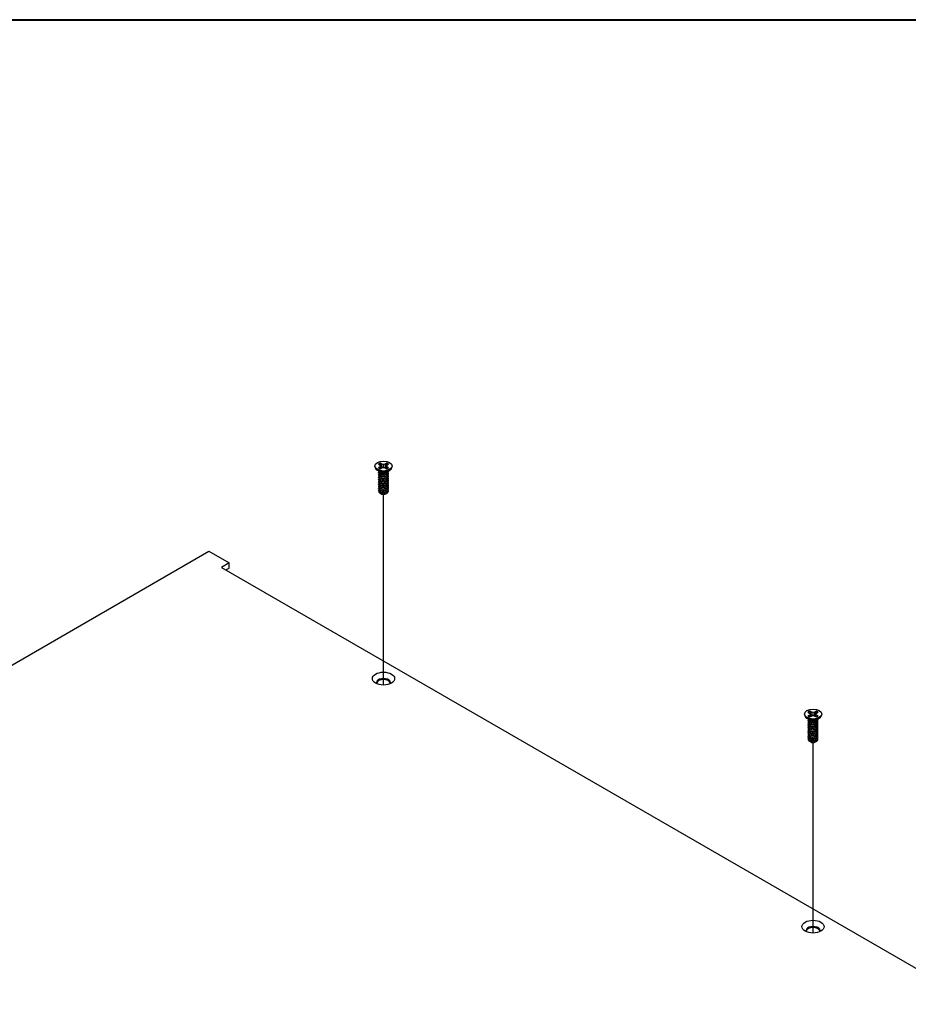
# Model space of a CAD drawing. Header units: millimetres. Extents: x 56 to 1798, y 64 to 1375.
# Tile 76 of 81: x 1345 to 1518, y 1183 to 1375. Entities that reach past the tile are written whole.
import ezdxf

# ---------------------------------------------------------------- set-up
doc = ezdxf.new("R2010")
doc.units = ezdxf.units.MM
doc.header["$LTSCALE"] = 6.666667
for name, color, linetype, lineweight in [('Border (ANSI)', 7, 'Continuous', 40), ('Tweak Trail (ANSI)', 7, 'Continuous', 25), ('Visible (ANSI)', 7, 'Continuous', 25)]:
    doc.layers.add(name, color=color, linetype=linetype, lineweight=lineweight)

# ---------------------------------------------------------------- blocks, each defined once
blk = doc.blocks.new('Borders Default Border')
at = {"layer": 'Border (ANSI)', "flags": 128}
blk.add_lwpolyline([(9.652, 9.652), (9.652, 206.248), (269.748, 206.248), (269.748, 9.652), (9.652, 9.652)], dxfattribs=at)

msp = doc.modelspace()

# ---------------------------------------------------------------- linework, layer by layer
at = {"layer": 'Tweak Trail (ANSI)'}
for p, q in [((1415.6191, 1245.1776), (1415.6191, 1282.3581)), ((1499.4349, 1196.7866), (1499.4349, 1233.9671))]:
    msp.add_line(p, q, dxfattribs=at)
at = {"layer": 'Visible (ANSI)'}
for p, q in [((1413.9255, 1287.907), (1413.9255, 1287.8116)), ((1414.8708, 1286.7752), (1414.2831, 1287.2106)), ((1414.6205, 1288.288), (1414.9504, 1288.0975)), ((1414.9504, 1287.7165), (1414.6205, 1287.5261)), ((1414.9504, 1288.0975), (1415.0871, 1287.907)), ((1415.0871, 1287.907), (1414.9504, 1287.7165)), ((1414.9831, 1287.3446), (1414.9504, 1287.7165)), ((1415.2889, 1288.2929), (1414.959, 1288.4834)), ((1414.959, 1287.3307), (1415.2889, 1287.5211)), ((1415.1417, 1287.4361), (1415.0871, 1287.907)), ((1415.2577, 1287.7517), (1415.2889, 1288.2929)), ((1415.6188, 1288.214), (1415.2889, 1288.2929)), ((1415.2889, 1287.5211), (1415.6188, 1287.6)), ((1415.9487, 1288.2929), (1415.6188, 1288.214)), ((1415.6188, 1287.6), (1415.6188, 1288.214)), ((1415.6188, 1287.6), (1415.9487, 1287.5211)), ((1416.2786, 1288.4834), (1415.9487, 1288.2929)), ((1415.9799, 1287.7517), (1415.9487, 1288.2929)), ((1415.9487, 1287.5211), (1416.2786, 1287.3307)), ((1416.0959, 1287.4361), (1416.1505, 1287.907)), ((1416.1505, 1287.907), (1416.2872, 1288.0975)), ((1416.2872, 1287.7165), (1416.1505, 1287.907)), ((1416.2545, 1287.3446), (1416.2872, 1287.7165)), ((1416.2872, 1288.0975), (1416.6171, 1288.288)), ((1416.6171, 1287.5261), (1416.2872, 1287.7165)), ((1416.3668, 1286.7752), (1416.9545, 1287.2106)), ((1417.3121, 1287.907), (1417.3121, 1287.8116)), ((1414.6705, 1286.6535), (1414.6705, 1286.6967)), ((1414.6705, 1286.3079), (1414.6705, 1286.3511)), ((1414.6705, 1285.9622), (1414.6705, 1286.0054)), ((1414.6705, 1285.6166), (1414.6705, 1285.6598)), ((1414.6705, 1285.2709), (1414.6705, 1285.3141)), ((1415.0821, 1286.5163), (1414.9483, 1286.5935)), ((1416.2036, 1286.5441), (1416.2893, 1286.5935)), ((1416.5671, 1286.8263), (1416.5671, 1286.8696)), ((1416.5671, 1286.4807), (1416.5671, 1286.5239)), ((1416.5671, 1286.135), (1416.5671, 1286.1783)), ((1416.5671, 1285.7894), (1416.5671, 1285.8326)), ((1416.5671, 1285.4437), (1416.5671, 1285.487)), ((1414.6705, 1284.9253), (1414.6705, 1284.9685)), ((1414.6705, 1284.5796), (1414.6705, 1284.6228)), ((1414.6705, 1284.234), (1414.6705, 1284.2772)), ((1414.6705, 1283.8883), (1414.6705, 1283.9315)), ((1414.6705, 1283.5427), (1414.6705, 1283.5859)), ((1416.5671, 1285.0981), (1416.5671, 1285.1413)), ((1416.5671, 1284.7524), (1416.5671, 1284.7956)), ((1416.5671, 1284.4068), (1416.5671, 1284.45)), ((1416.5671, 1284.0611), (1416.5671, 1284.1043)), ((1416.5671, 1283.7155), (1416.5671, 1283.7587)), ((1416.5671, 1283.3698), (1416.5671, 1283.413)), ((1414.6705, 1283.197), (1414.6705, 1283.2402)), ((1415.1162, 1282.4974), (1414.9723, 1282.5805)), ((1415.1728, 1282.4647), (1415.1508, 1282.4774)), ((1416.0648, 1282.4647), (1416.1208, 1282.4971)), ((1416.5671, 1283.0242), (1416.5671, 1283.0674)), ((1186.4606, 1158.6511), (1381.5238, 1271.2709)), ((1381.5238, 1271.2709), (1385.4751, 1268.9896)), ((1385.4751, 1268.9896), (1383.9784, 1268.1254)), ((1383.9784, 1268.1254), (1704.6454, 1082.9883)), ((1384.8285, 1267.6346), (1385.4751, 1268.0079)), ((1385.4751, 1268.0079), (1385.4751, 1268.9896)), ((1497.7412, 1239.516), (1497.7412, 1239.4205)), ((1498.4363, 1239.8969), (1498.7662, 1239.7065)), ((1498.7662, 1239.3255), (1498.4363, 1239.135)), ((1498.7662, 1239.7065), (1498.9028, 1239.516)), ((1498.9028, 1239.516), (1498.7662, 1239.3255)), ((1498.7988, 1238.9535), (1498.7662, 1239.3255)), ((1499.1046, 1239.9019), (1498.7747, 1240.0923)), ((1498.7747, 1238.9396), (1499.1046, 1239.1301)), ((1498.9574, 1239.0451), (1498.9028, 1239.516)), ((1499.0734, 1239.3606), (1499.1046, 1239.9019)), ((1499.4345, 1239.823), (1499.1046, 1239.9019)), ((1499.1046, 1239.1301), (1499.4345, 1239.209)), ((1499.7644, 1239.9019), (1499.4345, 1239.823)), ((1499.4345, 1239.209), (1499.4345, 1239.823)), ((1499.4345, 1239.209), (1499.7644, 1239.1301)), ((1500.0943, 1240.0923), (1499.7644, 1239.9019)), ((1499.7956, 1239.3606), (1499.7644, 1239.9019)), ((1499.7644, 1239.1301), (1500.0943, 1238.9396)), ((1499.9116, 1239.0451), (1499.9662, 1239.516)), ((1499.9662, 1239.516), (1500.1029, 1239.7065)), ((1500.1029, 1239.3255), (1499.9662, 1239.516)), ((1500.0702, 1238.9535), (1500.1029, 1239.3255)), ((1500.1029, 1239.7065), (1500.4328, 1239.8969)), ((1500.4328, 1239.135), (1500.1029, 1239.3255)), ((1501.1279, 1239.516), (1501.1279, 1239.4205)), ((1498.6866, 1238.3842), (1498.0989, 1238.8196)), ((1498.4863, 1238.2625), (1498.4863, 1238.3057)), ((1498.4863, 1237.9168), (1498.4863, 1237.96)), ((1498.4863, 1237.5712), (1498.4863, 1237.6144)), ((1498.4863, 1237.2255), (1498.4863, 1237.2687)), ((1498.8978, 1238.1252), (1498.764, 1238.2025)), ((1500.0193, 1238.153), (1500.1051, 1238.2025)), ((1500.1825, 1238.3842), (1500.7702, 1238.8196)), ((1500.3828, 1238.4353), (1500.3828, 1238.4785)), ((1500.3828, 1238.0897), (1500.3828, 1238.1329)), ((1500.3828, 1237.744), (1500.3828, 1237.7872)), ((1500.3828, 1237.3984), (1500.3828, 1237.4416)), ((1498.4863, 1236.8799), (1498.4863, 1236.9231)), ((1498.4863, 1236.5342), (1498.4863, 1236.5774)), ((1498.4863, 1236.1886), (1498.4863, 1236.2318)), ((1498.4863, 1235.8429), (1498.4863, 1235.8861)), ((1498.4863, 1235.4973), (1498.4863, 1235.5405)), ((1500.3828, 1237.0527), (1500.3828, 1237.0959)), ((1500.3828, 1236.7071), (1500.3828, 1236.7503)), ((1500.3828, 1236.3614), (1500.3828, 1236.4046)), ((1500.3828, 1236.0158), (1500.3828, 1236.059)), ((1500.3828, 1235.6701), (1500.3828, 1235.7133)), ((1500.3828, 1235.3245), (1500.3828, 1235.3677)), ((1498.4863, 1235.1516), (1498.4863, 1235.1948)), ((1498.4863, 1234.806), (1498.4863, 1234.8492)), ((1498.9319, 1234.1064), (1498.7881, 1234.1894)), ((1498.9885, 1234.0737), (1498.9665, 1234.0864)), ((1499.8805, 1234.0737), (1499.9365, 1234.106)), ((1500.3828, 1234.9788), (1500.3828, 1235.022)), ((1500.3828, 1234.6332), (1500.3828, 1234.6764))]:
    msp.add_line(p, q, dxfattribs=at)
for centre, major_axis in [((1415.6188, 1287.907), (-1.6933, 0)), ((1415.6188, 1246.429), (2.1675, 0)), ((1499.4345, 1239.516), (-1.6933, 0)), ((1499.4345, 1198.038), (2.1675, 0))]:
    msp.add_ellipse(centre, major_axis=major_axis, ratio=0.57735027, dxfattribs=at)
for centre, major_axis, start_param, end_param in [((1415.6188, 1287.8116), (1.6933, 0), 3.14159265, 6.28318531), ((1415.6188, 1287.907), (-1.1966, 0), 5.29642922, 5.69914506), ((1415.6188, 1287.907), (1.1966, 0), 3.7256329, 4.12834874), ((1415.6188, 1287.8122), (1.1655, 0), 2.15828086, 2.46214233), ((1415.6188, 1287.8122), (1.1655, 0), 0.67945032, 0.98331179), ((1415.6188, 1287.907), (-1.1966, 0), 3.7256329, 4.12834874), ((1415.6188, 1287.907), (1.1966, 0), 5.29642922, 5.69914506), ((1415.6188, 1286.9807), (-0.9483, 0), 0.11253944, 3.02905321), ((1415.6188, 1287.1118), (-0.9483, 0), 0.66197837, 2.47961428), ((1415.6188, 1282.7477), (-0.6619, 0), 0.74518222, 1.24985502), ((1415.6188, 1282.7223), (-0.6308, 0), 0.78539816, 2.35619449), ((1415.6188, 1282.9815), (0.9483, 0), 4.70326985, 5.49778714), ((1415.6188, 1245.6655), (1.3547, 0), 5.96691699, 9.74104627), ((1415.6188, 1245.4473), (1.3547, 0), 0.13995372, 3.00163893), ((1499.4345, 1239.4205), (1.6933, 0), 3.14159265, 6.28318531), ((1499.4345, 1239.516), (-1.1966, 0), 5.29642922, 5.69914506), ((1499.4345, 1239.516), (1.1966, 0), 3.7256329, 4.12834874), ((1499.4345, 1239.4212), (1.1655, 0), 2.15828086, 2.46214233), ((1499.4345, 1239.4212), (1.1655, 0), 0.67945032, 0.98331179), ((1499.4345, 1239.516), (-1.1966, 0), 3.7256329, 4.12834874), ((1499.4345, 1239.516), (1.1966, 0), 5.29642922, 5.69914506), ((1499.4345, 1238.5896), (-0.9483, 0), 0.11253944, 3.02905321), ((1499.4345, 1238.7207), (-0.9483, 0), 0.66197837, 2.47961428), ((1499.4345, 1234.3566), (-0.6619, 0), 0.74518222, 1.24985502), ((1499.4345, 1234.3312), (-0.6308, 0), 0.78539816, 2.35619449), ((1499.4345, 1234.5905), (0.9483, 0), 4.70326985, 5.49778714), ((1499.4345, 1197.2745), (1.3547, 0), 5.96691699, 9.74104627), ((1499.4345, 1197.0563), (1.3547, 0), 0.13995372, 3.00163893)]:
    msp.add_ellipse(centre, major_axis=major_axis, ratio=0.57735027, start_param=start_param, end_param=end_param, dxfattribs=at)
for points, weights in [([(1414.9728, 1288.3723), (1414.966, 1288.4271), (1414.959, 1288.4834)], [1.01218915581, 1.01172679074, 1.01110160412]), ([(1414.9728, 1288.3723), (1415.1493, 1287.9867), (1415.2577, 1287.7517)], [1.53696783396, 1.9683578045, 2.37346205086]), ([(1415.2577, 1287.7517), (1415.3556, 1287.635), (1415.4318, 1287.5553)], [2.07391766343, 2.27571812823, 2.43161931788]), ([(1415.8058, 1287.5553), (1415.882, 1287.635), (1415.9799, 1287.7517)], [2.43161931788, 2.27571812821, 2.07391766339]), ([(1415.9799, 1287.7517), (1416.0883, 1287.9867), (1416.2648, 1288.3723)], [2.37346205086, 1.9683578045, 1.53696783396]), ([(1416.2648, 1288.3723), (1416.2716, 1288.4271), (1416.2786, 1288.4834)], [1.01218915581, 1.01172679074, 1.01110160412]), ([(1414.6705, 1286.6535), (1414.6705, 1286.4498), (1414.9483, 1286.3101)], [0.949184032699, 0.900099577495, 1]), ([(1414.6705, 1286.3079), (1414.6705, 1286.1041), (1414.9483, 1285.9645)], [0.949184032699, 0.900099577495, 1]), ([(1414.6705, 1285.9622), (1414.6705, 1285.7585), (1414.9483, 1285.6188)], [0.949184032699, 0.900099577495, 1]), ([(1414.6705, 1285.6166), (1414.6705, 1285.4128), (1414.9483, 1285.2732)], [0.949184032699, 0.900099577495, 1]), ([(1414.6705, 1285.2709), (1414.6705, 1285.0672), (1414.9483, 1284.9275)], [0.949184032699, 0.900099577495, 1]), ([(1415.2859, 1286.2078), (1415.5193, 1286.1521), (1415.7811, 1286.2109)], [0.949605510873, 0.900605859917, 0.99630538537]), ([(1415.2859, 1285.8622), (1415.5193, 1285.8064), (1415.7811, 1285.8652)], [0.949605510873, 0.900605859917, 0.99630538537]), ([(1415.2859, 1285.5165), (1415.5193, 1285.4608), (1415.7811, 1285.5196)], [0.949605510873, 0.900605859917, 0.99630538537]), ([(1414.6705, 1284.9253), (1414.6705, 1284.7215), (1414.9483, 1284.5819)], [0.949184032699, 0.900099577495, 1]), ([(1414.6705, 1284.5796), (1414.6705, 1284.3759), (1414.9483, 1284.2362)], [0.949184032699, 0.900099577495, 1]), ([(1414.6705, 1284.234), (1414.6705, 1284.0302), (1414.9483, 1283.8906)], [0.949184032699, 0.900099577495, 1]), ([(1414.6705, 1283.8883), (1414.6705, 1283.6846), (1414.9483, 1283.5449)], [0.949184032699, 0.900099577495, 1]), ([(1414.6705, 1283.5427), (1414.6705, 1283.3389), (1414.9483, 1283.1993)], [0.949184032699, 0.900099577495, 1]), ([(1415.2859, 1285.1709), (1415.5193, 1285.1151), (1415.7811, 1285.1739)], [0.949605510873, 0.900605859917, 0.99630538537]), ([(1415.2859, 1284.8252), (1415.5193, 1284.7695), (1415.7811, 1284.8283)], [0.949605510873, 0.900605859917, 0.99630538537]), ([(1415.2859, 1284.4796), (1415.5193, 1284.4238), (1415.7811, 1284.4826)], [0.949605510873, 0.900605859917, 0.99630538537]), ([(1415.2859, 1284.1339), (1415.5193, 1284.0782), (1415.7811, 1284.137)], [0.949605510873, 0.900605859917, 0.99630538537]), ([(1415.2859, 1283.7883), (1415.5193, 1283.7325), (1415.7811, 1283.7913)], [0.949605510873, 0.900605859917, 0.99630538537]), ([(1415.2859, 1283.4426), (1415.5193, 1283.3869), (1415.7811, 1283.4457)], [0.949605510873, 0.900605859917, 0.99630538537]), ([(1414.6705, 1283.197), (1414.6705, 1282.9933), (1414.9483, 1282.8536)], [0.949184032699, 0.900099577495, 1]), ([(1415.2859, 1283.097), (1415.5193, 1283.0412), (1415.7811, 1283.1)], [0.949605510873, 0.900605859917, 0.99630538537]), ([(1415.2859, 1282.7513), (1415.5193, 1282.6956), (1415.7811, 1282.7544)], [0.949605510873, 0.900605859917, 0.99630538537]), ([(1498.7885, 1239.9813), (1498.7817, 1240.0361), (1498.7747, 1240.0923)], [1.01218915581, 1.01172679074, 1.01110160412]), ([(1498.7885, 1239.9813), (1498.9651, 1239.5957), (1499.0734, 1239.3606)], [1.53696783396, 1.9683578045, 2.37346205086]), ([(1499.0734, 1239.3606), (1499.1714, 1239.244), (1499.2476, 1239.1643)], [2.07391766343, 2.27571812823, 2.43161931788]), ([(1499.6215, 1239.1643), (1499.6977, 1239.244), (1499.7956, 1239.3606)], [2.43161931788, 2.27571812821, 2.07391766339]), ([(1499.7956, 1239.3606), (1499.904, 1239.5957), (1500.0805, 1239.9813)], [2.37346205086, 1.9683578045, 1.53696783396]), ([(1500.0805, 1239.9813), (1500.0874, 1240.0361), (1500.0943, 1240.0923)], [1.01218915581, 1.01172679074, 1.01110160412]), ([(1498.4863, 1238.2625), (1498.4863, 1238.0588), (1498.764, 1237.9191)], [0.949184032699, 0.900099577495, 1]), ([(1498.4863, 1237.9168), (1498.4863, 1237.7131), (1498.764, 1237.5734)], [0.949184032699, 0.900099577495, 1]), ([(1498.4863, 1237.5712), (1498.4863, 1237.3675), (1498.764, 1237.2278)], [0.949184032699, 0.900099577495, 1]), ([(1498.4863, 1237.2255), (1498.4863, 1237.0218), (1498.764, 1236.8821)], [0.949184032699, 0.900099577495, 1]), ([(1499.1017, 1237.8168), (1499.3351, 1237.7611), (1499.5969, 1237.8198)], [0.949605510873, 0.900605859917, 0.99630538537]), ([(1499.1017, 1237.4711), (1499.3351, 1237.4154), (1499.5969, 1237.4742)], [0.949605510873, 0.900605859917, 0.99630538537]), ([(1498.4863, 1236.8799), (1498.4863, 1236.6762), (1498.764, 1236.5365)], [0.949184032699, 0.900099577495, 1]), ([(1498.4863, 1236.5342), (1498.4863, 1236.3305), (1498.764, 1236.1908)], [0.949184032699, 0.900099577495, 1]), ([(1498.4863, 1236.1886), (1498.4863, 1235.9849), (1498.764, 1235.8452)], [0.949184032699, 0.900099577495, 1]), ([(1498.4863, 1235.8429), (1498.4863, 1235.6392), (1498.764, 1235.4995)], [0.949184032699, 0.900099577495, 1]), ([(1498.4863, 1235.4973), (1498.4863, 1235.2936), (1498.764, 1235.1539)], [0.949184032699, 0.900099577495, 1]), ([(1499.1017, 1237.1255), (1499.3351, 1237.0698), (1499.5969, 1237.1285)], [0.949605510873, 0.900605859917, 0.99630538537]), ([(1499.1017, 1236.7798), (1499.3351, 1236.7241), (1499.5969, 1236.7829)], [0.949605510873, 0.900605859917, 0.99630538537]), ([(1499.1017, 1236.4342), (1499.3351, 1236.3785), (1499.5969, 1236.4372)], [0.949605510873, 0.900605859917, 0.99630538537]), ([(1499.1017, 1236.0885), (1499.3351, 1236.0328), (1499.5969, 1236.0916)], [0.949605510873, 0.900605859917, 0.99630538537]), ([(1499.1017, 1235.7429), (1499.3351, 1235.6872), (1499.5969, 1235.7459)], [0.949605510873, 0.900605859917, 0.99630538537]), ([(1499.1017, 1235.3972), (1499.3351, 1235.3415), (1499.5969, 1235.4003)], [0.949605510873, 0.900605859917, 0.99630538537]), ([(1498.4863, 1235.1516), (1498.4863, 1234.9479), (1498.764, 1234.8082)], [0.949184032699, 0.900099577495, 1]), ([(1498.4863, 1234.806), (1498.4863, 1234.6023), (1498.764, 1234.4626)], [0.949184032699, 0.900099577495, 1]), ([(1499.1017, 1235.0516), (1499.3351, 1234.9959), (1499.5969, 1235.0546)], [0.949605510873, 0.900605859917, 0.99630538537]), ([(1499.1017, 1234.7059), (1499.3351, 1234.6502), (1499.5969, 1234.709)], [0.949605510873, 0.900605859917, 0.99630538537]), ([(1499.1017, 1234.3603), (1499.3351, 1234.3046), (1499.5969, 1234.3633)], [0.949605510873, 0.900605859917, 0.99630538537])]:
    msp.add_rational_spline(points, weights, degree=2, dxfattribs=at)
for points, weights, knots in [([(1414.7065, 1286.8314), (1414.7046, 1286.828), (1414.7028, 1286.8245), (1414.5611, 1286.548), (1414.9483, 1286.3533)], [0.996214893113, 0.998079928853, 1, 0.866025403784, 1], [0.7706840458, 0.7706840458, 0.7706840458, 0.7708333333, 0.7708333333, 0.78125, 0.78125, 0.78125]), ([(1414.7165, 1286.503), (1414.7091, 1286.491), (1414.7028, 1286.4789), (1414.5611, 1286.2024), (1414.9483, 1286.0077)], [0.987158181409, 0.993237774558, 1, 0.866025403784, 1], [0.7078075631, 0.7078075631, 0.7078075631, 0.7083333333, 0.7083333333, 0.71875, 0.71875, 0.71875]), ([(1414.7165, 1286.1573), (1414.7091, 1286.1454), (1414.7028, 1286.1332), (1414.5611, 1285.8567), (1414.9483, 1285.662)], [0.987158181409, 0.993237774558, 1, 0.866025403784, 1], [0.6453075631, 0.6453075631, 0.6453075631, 0.6458333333, 0.6458333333, 0.65625, 0.65625, 0.65625]), ([(1414.7165, 1285.8117), (1414.7091, 1285.7997), (1414.7028, 1285.7876), (1414.5611, 1285.5111), (1414.9483, 1285.3164)], [0.987158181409, 0.993237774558, 1, 0.866025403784, 1], [0.5828075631, 0.5828075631, 0.5828075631, 0.5833333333, 0.5833333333, 0.59375, 0.59375, 0.59375]), ([(1414.7165, 1285.466), (1414.7091, 1285.4541), (1414.7028, 1285.4419), (1414.5611, 1285.1654), (1414.9483, 1284.9707)], [0.987158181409, 0.993237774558, 1, 0.866025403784, 1], [0.5203075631, 0.5203075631, 0.5203075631, 0.5208333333, 0.5208333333, 0.53125, 0.53125, 0.53125]), ([(1414.9483, 1286.3533), (1415.3354, 1286.1586), (1415.8642, 1286.2692), (1416.3931, 1286.3798), (1416.5348, 1286.714), (1416.5778, 1286.8155), (1416.5636, 1286.9211)], [1, 0.866025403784, 1, 0.866025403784, 1, 0.955116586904, 0.940306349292], [0.78125, 0.78125, 0.78125, 0.7916666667, 0.7916666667, 0.8020833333, 0.8020833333, 0.8055730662, 0.8055730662, 0.8055730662]), ([(1414.9483, 1286.3101), (1415.3354, 1286.1154), (1415.8642, 1286.226), (1416.3931, 1286.3366), (1416.5348, 1286.6708), (1416.5671, 1286.7469), (1416.5671, 1286.8263)], [1, 0.866025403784, 1, 0.866025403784, 1, 0.965925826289, 0.949184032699], [0.71875, 0.71875, 0.71875, 0.7291666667, 0.7291666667, 0.7395833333, 0.7395833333, 0.7422326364, 0.7422326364, 0.7422326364]), ([(1414.9483, 1286.0077), (1415.3354, 1285.813), (1415.8642, 1285.9236), (1416.3931, 1286.0342), (1416.5348, 1286.3683), (1416.5994, 1286.5208), (1416.5368, 1286.6756)], [1, 0.866025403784, 1, 0.866025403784, 1, 0.934058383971, 0.933029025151], [0.71875, 0.71875, 0.71875, 0.7291666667, 0.7291666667, 0.7395833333, 0.7395833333, 0.7447103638, 0.7447103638, 0.7447103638]), ([(1414.9483, 1285.9645), (1415.3354, 1285.7698), (1415.8642, 1285.8804), (1416.3931, 1285.991), (1416.5348, 1286.3251), (1416.5671, 1286.4013), (1416.5671, 1286.4807)], [1, 0.866025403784, 1, 0.866025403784, 1, 0.965925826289, 0.949184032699], [0.65625, 0.65625, 0.65625, 0.6666666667, 0.6666666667, 0.6770833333, 0.6770833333, 0.6797326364, 0.6797326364, 0.6797326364]), ([(1414.9483, 1285.662), (1415.3354, 1285.4673), (1415.8642, 1285.5779), (1416.3931, 1285.6885), (1416.5348, 1286.0227), (1416.5994, 1286.1751), (1416.5368, 1286.3299)], [1, 0.866025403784, 1, 0.866025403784, 1, 0.934058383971, 0.933029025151], [0.65625, 0.65625, 0.65625, 0.6666666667, 0.6666666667, 0.6770833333, 0.6770833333, 0.6822103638, 0.6822103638, 0.6822103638]), ([(1414.9483, 1285.6188), (1415.3354, 1285.4241), (1415.8642, 1285.5347), (1416.3931, 1285.6453), (1416.5348, 1285.9795), (1416.5671, 1286.0556), (1416.5671, 1286.135)], [1, 0.866025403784, 1, 0.866025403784, 1, 0.965925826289, 0.949184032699], [0.59375, 0.59375, 0.59375, 0.6041666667, 0.6041666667, 0.6145833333, 0.6145833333, 0.6172326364, 0.6172326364, 0.6172326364]), ([(1414.9483, 1285.3164), (1415.3354, 1285.1217), (1415.8642, 1285.2323), (1416.3931, 1285.3429), (1416.5348, 1285.677), (1416.5994, 1285.8295), (1416.5368, 1285.9843)], [1, 0.866025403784, 1, 0.866025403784, 1, 0.934058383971, 0.933029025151], [0.59375, 0.59375, 0.59375, 0.6041666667, 0.6041666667, 0.6145833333, 0.6145833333, 0.6197103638, 0.6197103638, 0.6197103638]), ([(1414.9483, 1285.2732), (1415.3354, 1285.0785), (1415.8642, 1285.1891), (1416.3931, 1285.2997), (1416.5348, 1285.6338), (1416.5671, 1285.71), (1416.5671, 1285.7894)], [1, 0.866025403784, 1, 0.866025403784, 1, 0.965925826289, 0.949184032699], [0.53125, 0.53125, 0.53125, 0.5416666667, 0.5416666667, 0.5520833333, 0.5520833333, 0.5547326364, 0.5547326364, 0.5547326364]), ([(1414.9483, 1284.9707), (1415.3354, 1284.776), (1415.8642, 1284.8866), (1416.3931, 1284.9972), (1416.5348, 1285.3314), (1416.5994, 1285.4838), (1416.5368, 1285.6386)], [1, 0.866025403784, 1, 0.866025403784, 1, 0.934058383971, 0.933029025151], [0.53125, 0.53125, 0.53125, 0.5416666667, 0.5416666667, 0.5520833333, 0.5520833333, 0.5572103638, 0.5572103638, 0.5572103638]), ([(1414.9483, 1284.9275), (1415.3354, 1284.7328), (1415.8642, 1284.8434), (1416.3931, 1284.954), (1416.5348, 1285.2882), (1416.5671, 1285.3643), (1416.5671, 1285.4437)], [1, 0.866025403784, 1, 0.866025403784, 1, 0.965925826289, 0.949184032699], [0.46875, 0.46875, 0.46875, 0.4791666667, 0.4791666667, 0.4895833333, 0.4895833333, 0.4922326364, 0.4922326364, 0.4922326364]), ([(1414.9483, 1284.6251), (1415.3354, 1284.4304), (1415.8642, 1284.541), (1416.3931, 1284.6516), (1416.5348, 1284.9857), (1416.5994, 1285.1382), (1416.5368, 1285.293)], [1, 0.866025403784, 1, 0.866025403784, 1, 0.934058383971, 0.933029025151], [0.46875, 0.46875, 0.46875, 0.4791666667, 0.4791666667, 0.4895833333, 0.4895833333, 0.4947103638, 0.4947103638, 0.4947103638]), ([(1414.7165, 1285.1204), (1414.7091, 1285.1084), (1414.7028, 1285.0963), (1414.5611, 1284.8198), (1414.9483, 1284.6251)], [0.987158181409, 0.993237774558, 1, 0.866025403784, 1], [0.4578075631, 0.4578075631, 0.4578075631, 0.4583333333, 0.4583333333, 0.46875, 0.46875, 0.46875]), ([(1414.7165, 1284.7747), (1414.7091, 1284.7628), (1414.7028, 1284.7506), (1414.5611, 1284.4741), (1414.9483, 1284.2794)], [0.987158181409, 0.993237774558, 1, 0.866025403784, 1], [0.3953075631, 0.3953075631, 0.3953075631, 0.3958333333, 0.3958333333, 0.40625, 0.40625, 0.40625]), ([(1414.7165, 1284.4291), (1414.7091, 1284.4171), (1414.7028, 1284.405), (1414.5611, 1284.1285), (1414.9483, 1283.9338)], [0.987158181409, 0.993237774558, 1, 0.866025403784, 1], [0.3328075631, 0.3328075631, 0.3328075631, 0.3333333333, 0.3333333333, 0.34375, 0.34375, 0.34375]), ([(1414.7165, 1284.0834), (1414.7091, 1284.0715), (1414.7028, 1284.0593), (1414.5611, 1283.7828), (1414.9483, 1283.5881)], [0.987158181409, 0.993237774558, 1, 0.866025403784, 1], [0.2703075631, 0.2703075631, 0.2703075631, 0.2708333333, 0.2708333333, 0.28125, 0.28125, 0.28125]), ([(1414.7165, 1283.7378), (1414.7091, 1283.7258), (1414.7028, 1283.7137), (1414.5611, 1283.4372), (1414.9483, 1283.2425)], [0.987158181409, 0.993237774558, 1, 0.866025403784, 1], [0.2078075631, 0.2078075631, 0.2078075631, 0.2083333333, 0.2083333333, 0.21875, 0.21875, 0.21875]), ([(1414.7165, 1283.3921), (1414.7091, 1283.3802), (1414.7028, 1283.368), (1414.5611, 1283.0915), (1414.9483, 1282.8968)], [0.987158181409, 0.993237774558, 1, 0.866025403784, 1], [0.1453075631, 0.1453075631, 0.1453075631, 0.1458333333, 0.1458333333, 0.15625, 0.15625, 0.15625]), ([(1414.9483, 1284.5819), (1415.3354, 1284.3872), (1415.8642, 1284.4978), (1416.3931, 1284.6084), (1416.5348, 1284.9425), (1416.5671, 1285.0187), (1416.5671, 1285.0981)], [1, 0.866025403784, 1, 0.866025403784, 1, 0.965925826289, 0.949184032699], [0.40625, 0.40625, 0.40625, 0.4166666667, 0.4166666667, 0.4270833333, 0.4270833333, 0.4297326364, 0.4297326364, 0.4297326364]), ([(1414.9483, 1284.2794), (1415.3354, 1284.0847), (1415.8642, 1284.1953), (1416.3931, 1284.3059), (1416.5348, 1284.6401), (1416.5994, 1284.7925), (1416.5368, 1284.9473)], [1, 0.866025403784, 1, 0.866025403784, 1, 0.934058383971, 0.933029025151], [0.40625, 0.40625, 0.40625, 0.4166666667, 0.4166666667, 0.4270833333, 0.4270833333, 0.4322103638, 0.4322103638, 0.4322103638]), ([(1414.9483, 1284.2362), (1415.3354, 1284.0415), (1415.8642, 1284.1521), (1416.3931, 1284.2627), (1416.5348, 1284.5969), (1416.5671, 1284.673), (1416.5671, 1284.7524)], [1, 0.866025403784, 1, 0.866025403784, 1, 0.965925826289, 0.949184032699], [0.34375, 0.34375, 0.34375, 0.3541666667, 0.3541666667, 0.3645833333, 0.3645833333, 0.3672326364, 0.3672326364, 0.3672326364]), ([(1414.9483, 1283.9338), (1415.3354, 1283.7391), (1415.8642, 1283.8497), (1416.3931, 1283.9603), (1416.5348, 1284.2944), (1416.5994, 1284.4469), (1416.5368, 1284.6017)], [1, 0.866025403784, 1, 0.866025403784, 1, 0.934058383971, 0.933029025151], [0.34375, 0.34375, 0.34375, 0.3541666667, 0.3541666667, 0.3645833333, 0.3645833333, 0.3697103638, 0.3697103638, 0.3697103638]), ([(1414.9483, 1283.8906), (1415.3354, 1283.6958), (1415.8642, 1283.8065), (1416.3931, 1283.9171), (1416.5348, 1284.2512), (1416.5671, 1284.3274), (1416.5671, 1284.4068)], [1, 0.866025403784, 1, 0.866025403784, 1, 0.965925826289, 0.949184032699], [0.28125, 0.28125, 0.28125, 0.2916666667, 0.2916666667, 0.3020833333, 0.3020833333, 0.3047326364, 0.3047326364, 0.3047326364]), ([(1414.9483, 1283.5881), (1415.3354, 1283.3934), (1415.8642, 1283.504), (1416.3931, 1283.6146), (1416.5348, 1283.9488), (1416.5994, 1284.1012), (1416.5368, 1284.256)], [1, 0.866025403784, 1, 0.866025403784, 1, 0.934058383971, 0.933029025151], [0.28125, 0.28125, 0.28125, 0.2916666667, 0.2916666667, 0.3020833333, 0.3020833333, 0.3072103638, 0.3072103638, 0.3072103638]), ([(1414.9483, 1283.5449), (1415.3354, 1283.3502), (1415.8642, 1283.4608), (1416.3931, 1283.5714), (1416.5348, 1283.9056), (1416.5671, 1283.9817), (1416.5671, 1284.0611)], [1, 0.866025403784, 1, 0.866025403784, 1, 0.965925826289, 0.949184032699], [0.21875, 0.21875, 0.21875, 0.2291666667, 0.2291666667, 0.2395833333, 0.2395833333, 0.2422326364, 0.2422326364, 0.2422326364]), ([(1414.9483, 1283.2425), (1415.3354, 1283.0478), (1415.8642, 1283.1584), (1416.3931, 1283.269), (1416.5348, 1283.6031), (1416.5994, 1283.7556), (1416.5368, 1283.9104)], [1, 0.866025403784, 1, 0.866025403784, 1, 0.934058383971, 0.933029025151], [0.21875, 0.21875, 0.21875, 0.2291666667, 0.2291666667, 0.2395833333, 0.2395833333, 0.2447103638, 0.2447103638, 0.2447103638]), ([(1414.9483, 1283.1993), (1415.3354, 1283.0045), (1415.8642, 1283.1152), (1416.3931, 1283.2258), (1416.5348, 1283.5599), (1416.5671, 1283.6361), (1416.5671, 1283.7155)], [1, 0.866025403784, 1, 0.866025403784, 1, 0.965925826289, 0.949184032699], [0.15625, 0.15625, 0.15625, 0.1666666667, 0.1666666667, 0.1770833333, 0.1770833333, 0.1797326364, 0.1797326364, 0.1797326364]), ([(1414.9483, 1282.8968), (1415.3354, 1282.7021), (1415.8642, 1282.8127), (1416.3931, 1282.9233), (1416.5348, 1283.2575), (1416.5994, 1283.4099), (1416.5368, 1283.5647)], [1, 0.866025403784, 1, 0.866025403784, 1, 0.934058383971, 0.933029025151], [0.15625, 0.15625, 0.15625, 0.1666666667, 0.1666666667, 0.1770833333, 0.1770833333, 0.1822103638, 0.1822103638, 0.1822103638]), ([(1414.9483, 1282.8536), (1415.3354, 1282.6589), (1415.8642, 1282.7695), (1416.3931, 1282.8801), (1416.5348, 1283.2142), (1416.5671, 1283.2904), (1416.5671, 1283.3698)], [1, 0.866025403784, 1, 0.866025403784, 1, 0.965925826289, 0.949184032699], [0.09375, 0.09375, 0.09375, 0.1041666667, 0.1041666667, 0.1145833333, 0.1145833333, 0.1172326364, 0.1172326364, 0.1172326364]), ([(1415.41, 1282.385), (1415.5984, 1282.3661), (1415.7901, 1282.4108), (1415.8499, 1282.4247), (1415.9056, 1282.4452)], [0.933829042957, 0.925617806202, 1, 0.975565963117, 0.960044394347], [0.03588337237, 0.03588337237, 0.03588337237, 0.04166666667, 0.04166666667, 0.0435664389, 0.0435664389, 0.0435664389]), ([(1415.6102, 1282.434), (1415.7394, 1282.441), (1415.8642, 1282.4671), (1416.3931, 1282.5777), (1416.5348, 1282.9118), (1416.5994, 1283.0643), (1416.5368, 1283.2191)], [0.948065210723, 0.96476686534, 1, 0.866025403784, 1, 0.934058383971, 0.933029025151], [0.1014272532, 0.1014272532, 0.1014272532, 0.1041666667, 0.1041666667, 0.1145833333, 0.1145833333, 0.1197103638, 0.1197103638, 0.1197103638]), ([(1416.2893, 1282.5944), (1416.469, 1282.7135), (1416.5348, 1282.8686), (1416.5671, 1282.9448), (1416.5671, 1283.0242)], [0.933012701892, 0.933012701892, 1, 0.965925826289, 0.949184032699], [0.046875, 0.046875, 0.046875, 0.05208333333, 0.05208333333, 0.05473263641, 0.05473263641, 0.05473263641]), ([(1498.5222, 1238.4404), (1498.5203, 1238.4369), (1498.5186, 1238.4335), (1498.3769, 1238.157), (1498.764, 1237.9623)], [0.996214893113, 0.998079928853, 1, 0.866025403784, 1], [0.7706840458, 0.7706840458, 0.7706840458, 0.7708333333, 0.7708333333, 0.78125, 0.78125, 0.78125]), ([(1498.5322, 1238.112), (1498.5248, 1238.1), (1498.5186, 1238.0878), (1498.3769, 1237.8113), (1498.764, 1237.6166)], [0.987158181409, 0.993237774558, 1, 0.866025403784, 1], [0.7078075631, 0.7078075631, 0.7078075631, 0.7083333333, 0.7083333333, 0.71875, 0.71875, 0.71875]), ([(1498.5322, 1237.7663), (1498.5248, 1237.7544), (1498.5186, 1237.7422), (1498.3769, 1237.4657), (1498.764, 1237.271)], [0.987158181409, 0.993237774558, 1, 0.866025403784, 1], [0.6453075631, 0.6453075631, 0.6453075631, 0.6458333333, 0.6458333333, 0.65625, 0.65625, 0.65625]), ([(1498.5322, 1237.4207), (1498.5248, 1237.4087), (1498.5186, 1237.3965), (1498.3769, 1237.12), (1498.764, 1236.9253)], [0.987158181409, 0.993237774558, 1, 0.866025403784, 1], [0.5828075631, 0.5828075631, 0.5828075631, 0.5833333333, 0.5833333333, 0.59375, 0.59375, 0.59375]), ([(1498.764, 1237.9623), (1499.1511, 1237.7676), (1499.68, 1237.8782), (1500.2088, 1237.9888), (1500.3505, 1238.3229), (1500.3935, 1238.4244), (1500.3793, 1238.53)], [1, 0.866025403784, 1, 0.866025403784, 1, 0.955116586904, 0.940306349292], [0.78125, 0.78125, 0.78125, 0.7916666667, 0.7916666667, 0.8020833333, 0.8020833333, 0.8055730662, 0.8055730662, 0.8055730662]), ([(1498.764, 1237.9191), (1499.1511, 1237.7244), (1499.68, 1237.835), (1500.2088, 1237.9456), (1500.3505, 1238.2797), (1500.3828, 1238.3559), (1500.3828, 1238.4353)], [1, 0.866025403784, 1, 0.866025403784, 1, 0.965925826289, 0.949184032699], [0.71875, 0.71875, 0.71875, 0.7291666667, 0.7291666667, 0.7395833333, 0.7395833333, 0.7422326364, 0.7422326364, 0.7422326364]), ([(1498.764, 1237.6166), (1499.1511, 1237.4219), (1499.68, 1237.5325), (1500.2088, 1237.6432), (1500.3505, 1237.9773), (1500.4151, 1238.1298), (1500.3525, 1238.2846)], [1, 0.866025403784, 1, 0.866025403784, 1, 0.934058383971, 0.933029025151], [0.71875, 0.71875, 0.71875, 0.7291666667, 0.7291666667, 0.7395833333, 0.7395833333, 0.7447103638, 0.7447103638, 0.7447103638]), ([(1498.764, 1237.5734), (1499.1511, 1237.3787), (1499.68, 1237.4893), (1500.2088, 1237.5999), (1500.3505, 1237.9341), (1500.3828, 1238.0103), (1500.3828, 1238.0897)], [1, 0.866025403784, 1, 0.866025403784, 1, 0.965925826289, 0.949184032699], [0.65625, 0.65625, 0.65625, 0.6666666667, 0.6666666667, 0.6770833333, 0.6770833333, 0.6797326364, 0.6797326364, 0.6797326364]), ([(1498.764, 1237.271), (1499.1511, 1237.0763), (1499.68, 1237.1869), (1500.2088, 1237.2975), (1500.3505, 1237.6316), (1500.4151, 1237.7841), (1500.3525, 1237.9389)], [1, 0.866025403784, 1, 0.866025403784, 1, 0.934058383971, 0.933029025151], [0.65625, 0.65625, 0.65625, 0.6666666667, 0.6666666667, 0.6770833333, 0.6770833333, 0.6822103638, 0.6822103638, 0.6822103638]), ([(1498.764, 1237.2278), (1499.1511, 1237.0331), (1499.68, 1237.1437), (1500.2088, 1237.2543), (1500.3505, 1237.5884), (1500.3828, 1237.6646), (1500.3828, 1237.744)], [1, 0.866025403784, 1, 0.866025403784, 1, 0.965925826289, 0.949184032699], [0.59375, 0.59375, 0.59375, 0.6041666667, 0.6041666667, 0.6145833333, 0.6145833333, 0.6172326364, 0.6172326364, 0.6172326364]), ([(1498.764, 1236.9253), (1499.1511, 1236.7306), (1499.68, 1236.8412), (1500.2088, 1236.9519), (1500.3505, 1237.286), (1500.4151, 1237.4385), (1500.3525, 1237.5933)], [1, 0.866025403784, 1, 0.866025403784, 1, 0.934058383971, 0.933029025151], [0.59375, 0.59375, 0.59375, 0.6041666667, 0.6041666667, 0.6145833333, 0.6145833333, 0.6197103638, 0.6197103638, 0.6197103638]), ([(1498.764, 1236.8821), (1499.1511, 1236.6874), (1499.68, 1236.798), (1500.2088, 1236.9086), (1500.3505, 1237.2428), (1500.3828, 1237.319), (1500.3828, 1237.3984)], [1, 0.866025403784, 1, 0.866025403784, 1, 0.965925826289, 0.949184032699], [0.53125, 0.53125, 0.53125, 0.5416666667, 0.5416666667, 0.5520833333, 0.5520833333, 0.5547326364, 0.5547326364, 0.5547326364]), ([(1498.764, 1236.5797), (1499.1511, 1236.385), (1499.68, 1236.4956), (1500.2088, 1236.6062), (1500.3505, 1236.9403), (1500.4151, 1237.0928), (1500.3525, 1237.2476)], [1, 0.866025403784, 1, 0.866025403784, 1, 0.934058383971, 0.933029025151], [0.53125, 0.53125, 0.53125, 0.5416666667, 0.5416666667, 0.5520833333, 0.5520833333, 0.5572103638, 0.5572103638, 0.5572103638]), ([(1498.5322, 1237.075), (1498.5248, 1237.0631), (1498.5186, 1237.0509), (1498.3769, 1236.7744), (1498.764, 1236.5797)], [0.987158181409, 0.993237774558, 1, 0.866025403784, 1], [0.5203075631, 0.5203075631, 0.5203075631, 0.5208333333, 0.5208333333, 0.53125, 0.53125, 0.53125]), ([(1498.5322, 1236.7294), (1498.5248, 1236.7174), (1498.5186, 1236.7052), (1498.3769, 1236.4287), (1498.764, 1236.234)], [0.987158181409, 0.993237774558, 1, 0.866025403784, 1], [0.4578075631, 0.4578075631, 0.4578075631, 0.4583333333, 0.4583333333, 0.46875, 0.46875, 0.46875]), ([(1498.5322, 1236.3837), (1498.5248, 1236.3718), (1498.5186, 1236.3596), (1498.3769, 1236.0831), (1498.764, 1235.8884)], [0.987158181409, 0.993237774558, 1, 0.866025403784, 1], [0.3953075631, 0.3953075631, 0.3953075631, 0.3958333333, 0.3958333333, 0.40625, 0.40625, 0.40625]), ([(1498.5322, 1236.0381), (1498.5248, 1236.0261), (1498.5186, 1236.0139), (1498.3769, 1235.7374), (1498.764, 1235.5427)], [0.987158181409, 0.993237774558, 1, 0.866025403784, 1], [0.3328075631, 0.3328075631, 0.3328075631, 0.3333333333, 0.3333333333, 0.34375, 0.34375, 0.34375]), ([(1498.5322, 1235.6924), (1498.5248, 1235.6805), (1498.5186, 1235.6683), (1498.3769, 1235.3918), (1498.764, 1235.1971)], [0.987158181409, 0.993237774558, 1, 0.866025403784, 1], [0.2703075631, 0.2703075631, 0.2703075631, 0.2708333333, 0.2708333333, 0.28125, 0.28125, 0.28125]), ([(1498.5322, 1235.3468), (1498.5248, 1235.3348), (1498.5186, 1235.3226), (1498.3769, 1235.0461), (1498.764, 1234.8514)], [0.987158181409, 0.993237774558, 1, 0.866025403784, 1], [0.2078075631, 0.2078075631, 0.2078075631, 0.2083333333, 0.2083333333, 0.21875, 0.21875, 0.21875]), ([(1498.764, 1236.5365), (1499.1511, 1236.3418), (1499.68, 1236.4524), (1500.2088, 1236.563), (1500.3505, 1236.8971), (1500.3828, 1236.9733), (1500.3828, 1237.0527)], [1, 0.866025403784, 1, 0.866025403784, 1, 0.965925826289, 0.949184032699], [0.46875, 0.46875, 0.46875, 0.4791666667, 0.4791666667, 0.4895833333, 0.4895833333, 0.4922326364, 0.4922326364, 0.4922326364]), ([(1498.764, 1236.234), (1499.1511, 1236.0393), (1499.68, 1236.1499), (1500.2088, 1236.2606), (1500.3505, 1236.5947), (1500.4151, 1236.7472), (1500.3525, 1236.902)], [1, 0.866025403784, 1, 0.866025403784, 1, 0.934058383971, 0.933029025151], [0.46875, 0.46875, 0.46875, 0.4791666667, 0.4791666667, 0.4895833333, 0.4895833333, 0.4947103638, 0.4947103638, 0.4947103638]), ([(1498.764, 1236.1908), (1499.1511, 1235.9961), (1499.68, 1236.1067), (1500.2088, 1236.2173), (1500.3505, 1236.5515), (1500.3828, 1236.6277), (1500.3828, 1236.7071)], [1, 0.866025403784, 1, 0.866025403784, 1, 0.965925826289, 0.949184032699], [0.40625, 0.40625, 0.40625, 0.4166666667, 0.4166666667, 0.4270833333, 0.4270833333, 0.4297326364, 0.4297326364, 0.4297326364]), ([(1498.764, 1235.8884), (1499.1511, 1235.6937), (1499.68, 1235.8043), (1500.2088, 1235.9149), (1500.3505, 1236.249), (1500.4151, 1236.4015), (1500.3525, 1236.5563)], [1, 0.866025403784, 1, 0.866025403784, 1, 0.934058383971, 0.933029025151], [0.40625, 0.40625, 0.40625, 0.4166666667, 0.4166666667, 0.4270833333, 0.4270833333, 0.4322103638, 0.4322103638, 0.4322103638]), ([(1498.764, 1235.8452), (1499.1511, 1235.6505), (1499.68, 1235.7611), (1500.2088, 1235.8717), (1500.3505, 1236.2058), (1500.3828, 1236.282), (1500.3828, 1236.3614)], [1, 0.866025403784, 1, 0.866025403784, 1, 0.965925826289, 0.949184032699], [0.34375, 0.34375, 0.34375, 0.3541666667, 0.3541666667, 0.3645833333, 0.3645833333, 0.3672326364, 0.3672326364, 0.3672326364]), ([(1498.764, 1235.5427), (1499.1511, 1235.348), (1499.68, 1235.4586), (1500.2088, 1235.5693), (1500.3505, 1235.9034), (1500.4151, 1236.0559), (1500.3525, 1236.2107)], [1, 0.866025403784, 1, 0.866025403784, 1, 0.934058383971, 0.933029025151], [0.34375, 0.34375, 0.34375, 0.3541666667, 0.3541666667, 0.3645833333, 0.3645833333, 0.3697103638, 0.3697103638, 0.3697103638]), ([(1498.764, 1235.4995), (1499.1511, 1235.3048), (1499.68, 1235.4154), (1500.2088, 1235.526), (1500.3505, 1235.8602), (1500.3828, 1235.9364), (1500.3828, 1236.0158)], [1, 0.866025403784, 1, 0.866025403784, 1, 0.965925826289, 0.949184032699], [0.28125, 0.28125, 0.28125, 0.2916666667, 0.2916666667, 0.3020833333, 0.3020833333, 0.3047326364, 0.3047326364, 0.3047326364]), ([(1498.764, 1235.1971), (1499.1511, 1235.0024), (1499.68, 1235.113), (1500.2088, 1235.2236), (1500.3505, 1235.5577), (1500.4151, 1235.7102), (1500.3525, 1235.865)], [1, 0.866025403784, 1, 0.866025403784, 1, 0.934058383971, 0.933029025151], [0.28125, 0.28125, 0.28125, 0.2916666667, 0.2916666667, 0.3020833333, 0.3020833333, 0.3072103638, 0.3072103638, 0.3072103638]), ([(1498.764, 1235.1539), (1499.1511, 1234.9592), (1499.68, 1235.0698), (1500.2088, 1235.1804), (1500.3505, 1235.5145), (1500.3828, 1235.5907), (1500.3828, 1235.6701)], [1, 0.866025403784, 1, 0.866025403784, 1, 0.965925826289, 0.949184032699], [0.21875, 0.21875, 0.21875, 0.2291666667, 0.2291666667, 0.2395833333, 0.2395833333, 0.2422326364, 0.2422326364, 0.2422326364]), ([(1498.764, 1234.8514), (1499.1511, 1234.6567), (1499.68, 1234.7673), (1500.2088, 1234.878), (1500.3505, 1235.2121), (1500.4151, 1235.3646), (1500.3525, 1235.5194)], [1, 0.866025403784, 1, 0.866025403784, 1, 0.934058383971, 0.933029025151], [0.21875, 0.21875, 0.21875, 0.2291666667, 0.2291666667, 0.2395833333, 0.2395833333, 0.2447103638, 0.2447103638, 0.2447103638]), ([(1498.764, 1234.8082), (1499.1511, 1234.6135), (1499.68, 1234.7241), (1500.2088, 1234.8347), (1500.3505, 1235.1689), (1500.3828, 1235.2451), (1500.3828, 1235.3245)], [1, 0.866025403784, 1, 0.866025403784, 1, 0.965925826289, 0.949184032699], [0.15625, 0.15625, 0.15625, 0.1666666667, 0.1666666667, 0.1770833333, 0.1770833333, 0.1797326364, 0.1797326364, 0.1797326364]), ([(1498.5322, 1235.0011), (1498.5248, 1234.9892), (1498.5186, 1234.977), (1498.3769, 1234.7005), (1498.764, 1234.5058)], [0.987158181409, 0.993237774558, 1, 0.866025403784, 1], [0.1453075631, 0.1453075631, 0.1453075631, 0.1458333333, 0.1458333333, 0.15625, 0.15625, 0.15625]), ([(1498.764, 1234.5058), (1499.1511, 1234.3111), (1499.68, 1234.4217), (1500.2088, 1234.5323), (1500.3505, 1234.8664), (1500.4151, 1235.0189), (1500.3525, 1235.1737)], [1, 0.866025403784, 1, 0.866025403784, 1, 0.934058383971, 0.933029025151], [0.15625, 0.15625, 0.15625, 0.1666666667, 0.1666666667, 0.1770833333, 0.1770833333, 0.1822103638, 0.1822103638, 0.1822103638]), ([(1498.764, 1234.4626), (1499.1511, 1234.2679), (1499.68, 1234.3785), (1500.2088, 1234.4891), (1500.3505, 1234.8232), (1500.3828, 1234.8994), (1500.3828, 1234.9788)], [1, 0.866025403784, 1, 0.866025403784, 1, 0.965925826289, 0.949184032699], [0.09375, 0.09375, 0.09375, 0.1041666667, 0.1041666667, 0.1145833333, 0.1145833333, 0.1172326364, 0.1172326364, 0.1172326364]), ([(1499.2257, 1233.994), (1499.4141, 1233.9751), (1499.6058, 1234.0197), (1499.6656, 1234.0336), (1499.7213, 1234.0542)], [0.933829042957, 0.925617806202, 1, 0.975565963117, 0.960044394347], [0.03588337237, 0.03588337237, 0.03588337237, 0.04166666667, 0.04166666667, 0.0435664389, 0.0435664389, 0.0435664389]), ([(1499.4259, 1234.043), (1499.5551, 1234.0499), (1499.68, 1234.076), (1500.2088, 1234.1867), (1500.3505, 1234.5208), (1500.4151, 1234.6733), (1500.3525, 1234.8281)], [0.948065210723, 0.96476686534, 1, 0.866025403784, 1, 0.934058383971, 0.933029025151], [0.1014272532, 0.1014272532, 0.1014272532, 0.1041666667, 0.1041666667, 0.1145833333, 0.1145833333, 0.1197103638, 0.1197103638, 0.1197103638]), ([(1500.1051, 1234.2033), (1500.2847, 1234.3225), (1500.3505, 1234.4776), (1500.3828, 1234.5538), (1500.3828, 1234.6332)], [0.933012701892, 0.933012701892, 1, 0.965925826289, 0.949184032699], [0.046875, 0.046875, 0.046875, 0.05208333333, 0.05208333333, 0.05473263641, 0.05473263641, 0.05473263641])]:
    msp.add_rational_spline(points, weights, degree=2, knots=knots, dxfattribs=at)
for points, knots in [([(1416.2036, 1286.5441), (1416.1318, 1286.5026), (1416.0492, 1286.4686), (1415.8832, 1286.4226), (1415.7822, 1286.4027), (1415.5579, 1286.3928), (1415.4549, 1286.3999), (1415.2701, 1286.4353), (1415.1889, 1286.4617), (1415.1067, 1286.5026), (1415.0942, 1286.5093), (1415.0821, 1286.5163)], [-0.529903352, -0.529903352, -0.529903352, -0.529903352, -0.438646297, -0.438646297, -0.360774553, -0.360774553, -0.293383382, -0.293383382, -0.230894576, -0.230894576, -0.219299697, -0.219299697, -0.219299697, -0.219299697]), ([(1414.9723, 1282.5805), (1414.9009, 1282.6217), (1414.8574, 1282.6609), (1414.7928, 1282.7317), (1414.7678, 1282.7721), (1414.7327, 1282.8723), (1414.7328, 1282.9324), (1414.7541, 1282.9925), (1414.7546, 1282.9939), (1414.7551, 1282.9953)], [-0.327507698, -0.327507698, -0.327507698, -0.327507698, -0.298679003, -0.298679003, -0.265137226, -0.265137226, -0.218249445, -0.218249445, -0.217118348, -0.217118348, -0.217118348, -0.217118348]), ([(1415.6102, 1282.434), (1415.4886, 1282.4333), (1415.3708, 1282.4459), (1415.2616, 1282.471), (1415.207, 1282.4835), (1415.1555, 1282.499), (1415.1071, 1282.5173), (1415.0586, 1282.5356), (1415.013, 1282.557), (1414.9723, 1282.5805)], [0, 0, 0, 0, 0.00054045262, 0.00054045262, 0.00054045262, 0.00081067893, 0.00081067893, 0.00081067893, 0.00108090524, 0.00108090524, 0.00108090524, 0.00108090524]), ([(1415.1162, 1282.4974), (1415.1361, 1282.486), (1415.1751, 1282.4651), (1415.2842, 1282.4322), (1415.3344, 1282.4218), (1415.4732, 1282.4038), (1415.566, 1282.4015), (1415.7913, 1282.4178), (1415.9047, 1282.4422), (1416.0988, 1282.4997), (1416.1994, 1282.5424), (1416.2893, 1282.5944)], [-0.169469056, -0.169469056, -0.169469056, -0.169469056, -0.142100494, -0.142100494, -0.122546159, -0.122546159, -0.091769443, -0.091769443, -0.050399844, -0.050399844, 0, 0, 0, 0]), ([(1416.1907, 1282.5431), (1416.1562, 1282.5171), (1416.1172, 1282.4934), (1415.999, 1282.4352), (1415.9132, 1282.4071), (1415.7336, 1282.3728), (1415.6601, 1282.369), (1415.5371, 1282.3687), (1415.4718, 1282.3741), (1415.41, 1282.385)], [-0.0971018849, -0.0971018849, -0.0971018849, -0.0971018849, -0.0821352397, -0.0821352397, -0.0557038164, -0.0557038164, -0.030124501, -0.030124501, 0, 0, 0, 0]), ([(1500.0193, 1238.153), (1499.9475, 1238.1115), (1499.8649, 1238.0776), (1499.6989, 1238.0316), (1499.5979, 1238.0117), (1499.3736, 1238.0018), (1499.2706, 1238.0089), (1499.0858, 1238.0443), (1499.0046, 1238.0707), (1498.9224, 1238.1116), (1498.9099, 1238.1183), (1498.8979, 1238.1252)], [-0.529903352, -0.529903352, -0.529903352, -0.529903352, -0.438646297, -0.438646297, -0.360774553, -0.360774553, -0.293383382, -0.293383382, -0.230894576, -0.230894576, -0.219299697, -0.219299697, -0.219299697, -0.219299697]), ([(1498.7881, 1234.1894), (1498.7167, 1234.2307), (1498.6731, 1234.2698), (1498.6085, 1234.3406), (1498.5835, 1234.3811), (1498.5484, 1234.4813), (1498.5486, 1234.5414), (1498.5698, 1234.6014), (1498.5703, 1234.6029), (1498.5708, 1234.6043)], [-0.327507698, -0.327507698, -0.327507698, -0.327507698, -0.298679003, -0.298679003, -0.265137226, -0.265137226, -0.218249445, -0.218249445, -0.217118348, -0.217118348, -0.217118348, -0.217118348]), ([(1499.4259, 1234.043), (1499.3044, 1234.0423), (1499.1865, 1234.0549), (1499.0773, 1234.08), (1499.0227, 1234.0925), (1498.9712, 1234.108), (1498.9228, 1234.1263), (1498.8744, 1234.1446), (1498.8287, 1234.166), (1498.7881, 1234.1894)], [0, 0, 0, 0, 0.00054045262, 0.00054045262, 0.00054045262, 0.00081067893, 0.00081067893, 0.00081067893, 0.00108090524, 0.00108090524, 0.00108090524, 0.00108090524]), ([(1498.9319, 1234.1064), (1498.9518, 1234.0949), (1498.9908, 1234.0741), (1499.1, 1234.0412), (1499.1502, 1234.0307), (1499.2889, 1234.0127), (1499.3817, 1234.0105), (1499.6071, 1234.0268), (1499.7204, 1234.0511), (1499.9146, 1234.1087), (1500.0151, 1234.1514), (1500.1051, 1234.2033)], [-0.169469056, -0.169469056, -0.169469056, -0.169469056, -0.142100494, -0.142100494, -0.122546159, -0.122546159, -0.091769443, -0.091769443, -0.050399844, -0.050399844, 0, 0, 0, 0]), ([(1500.0064, 1234.152), (1499.9719, 1234.1261), (1499.933, 1234.1024), (1499.8147, 1234.0442), (1499.7289, 1234.016), (1499.5494, 1233.9817), (1499.4758, 1233.978), (1499.3528, 1233.9776), (1499.2875, 1233.9831), (1499.2257, 1233.994)], [-0.0971018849, -0.0971018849, -0.0971018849, -0.0971018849, -0.0821352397, -0.0821352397, -0.0557038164, -0.0557038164, -0.030124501, -0.030124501, 0, 0, 0, 0])]:
    msp.add_open_spline(points, degree=3, knots=knots, dxfattribs=at)

# ---------------------------------------------------------------- block references
at = {"xscale": 6.666666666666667, "yscale": 6.666666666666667, "zscale": 6.666666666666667}
msp.add_blockref('Borders Default Border', (0, 0), dxfattribs=at)

doc.saveas('drawing.dxf')
